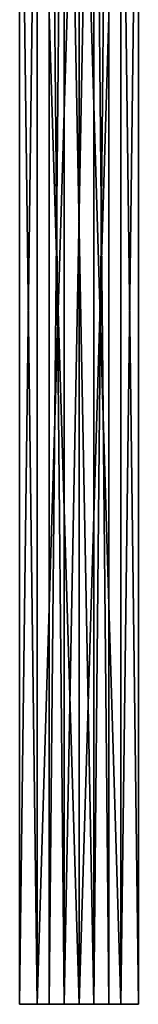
# Model space of a CAD drawing. Header units: millimetres. Extents: x -145 to 248, y -150 to 247.
# Tile 106 of 174: x 194 to 206, y -150 to -51. Entities that reach past the tile are written whole.
import ezdxf

# ---------------------------------------------------------------- set-up
doc = ezdxf.new("R2010")
doc.units = ezdxf.units.MM
doc.header["$LTSCALE"] = 65.185185
for name, color, linetype in [('2018', 7, 'CONTINUOUS'), ('2022', 7, 'CONTINUOUS'), ('2023', 7, 'CONTINUOUS'), ('2025', 7, 'CONTINUOUS'), ('2044', 7, 'CONTINUOUS')]:
    doc.layers.add(name, color=color, linetype=linetype)

msp = doc.modelspace()

# ---------------------------------------------------------------- linework, layer by layer
at = {"layer": '2018', "linetype": 'CONTINUOUS'}
for points in [[(194, -150, -45.37), (195.757, -150, -41.127), (194, -10, -45.37), (194, -150, -45.37)], [(194, -10, -45.37), (195.757, -150, -41.127), (195.757, -10, -41.127), (194, -10, -45.37)], [(195.757, -150, -41.127), (200, -150, -39.37), (195.757, -10, -41.127), (195.757, -150, -41.127)], [(195.757, -10, -41.127), (200, -150, -39.37), (200, -10, -39.37), (195.757, -10, -41.127)], [(200, -150, -39.37), (204.243, -150, -41.127), (200, -10, -39.37), (200, -150, -39.37)], [(200, -10, -39.37), (204.243, -150, -41.127), (204.243, -10, -41.127), (200, -10, -39.37)], [(204.243, -150, -41.127), (206, -150, -45.37), (204.243, -10, -41.127), (204.243, -150, -41.127)], [(204.243, -10, -41.127), (206, -150, -45.37), (206, -10, -45.37), (204.243, -10, -41.127)]]:
    msp.add_3dface(points, dxfattribs=at)
at = {"layer": '2022', "linetype": 'CONTINUOUS'}
for points in [[(197, 8, -45.37), (198.5, 8, -42.772), (197, -150, -45.37), (197, 8, -45.37)], [(197, -150, -45.37), (198.5, 8, -42.772), (198.5, -150, -42.772), (197, -150, -45.37)], [(198.5, 8, -42.772), (201.5, 8, -42.772), (198.5, -150, -42.772), (198.5, 8, -42.772)], [(198.5, -150, -42.772), (201.5, 8, -42.772), (201.5, -150, -42.772), (198.5, -150, -42.772)], [(201.5, 8, -42.772), (203, 8, -45.37), (201.5, -150, -42.772), (201.5, 8, -42.772)], [(203, 8, -45.37), (203, -150, -45.37), (201.5, -150, -42.772), (203, 8, -45.37)]]:
    msp.add_3dface(points, dxfattribs=at)
at = {"layer": '2023', "linetype": 'CONTINUOUS'}
for points in [[(194, -150, -45.37), (194, -10, -45.37), (195.757, -10, -49.613), (194, -150, -45.37)], [(194, -150, -45.37), (195.757, -10, -49.613), (195.757, -150, -49.613), (194, -150, -45.37)], [(195.757, -10, -49.613), (200, -10, -51.37), (195.757, -150, -49.613), (195.757, -10, -49.613)], [(195.757, -150, -49.613), (200, -10, -51.37), (200, -150, -51.37), (195.757, -150, -49.613)], [(200, -10, -51.37), (204.243, -10, -49.613), (200, -150, -51.37), (200, -10, -51.37)], [(200, -150, -51.37), (204.243, -10, -49.613), (204.243, -150, -49.613), (200, -150, -51.37)], [(206, -10, -45.37), (206, -150, -45.37), (204.243, -150, -49.613), (206, -10, -45.37)], [(204.243, -10, -49.613), (206, -10, -45.37), (204.243, -150, -49.613), (204.243, -10, -49.613)]]:
    msp.add_3dface(points, dxfattribs=at)
at = {"layer": '2025', "linetype": 'CONTINUOUS'}
for points in [[(198.5, 8, -47.968), (197, 8, -45.37), (198.5, -150, -47.968), (198.5, 8, -47.968)], [(197, 8, -45.37), (197, -150, -45.37), (198.5, -150, -47.968), (197, 8, -45.37)], [(201.5, 8, -47.968), (198.5, 8, -47.968), (201.5, -150, -47.968), (201.5, 8, -47.968)], [(201.5, -150, -47.968), (198.5, 8, -47.968), (198.5, -150, -47.968), (201.5, -150, -47.968)], [(203, 8, -45.37), (201.5, 8, -47.968), (203, -150, -45.37), (203, 8, -45.37)], [(203, -150, -45.37), (201.5, 8, -47.968), (201.5, -150, -47.968), (203, -150, -45.37)]]:
    msp.add_3dface(points, dxfattribs=at)
at = {"layer": '2044', "linetype": 'CONTINUOUS'}
for points in [[(195.757, -150, -41.127), (194, -150, -45.37), (198.5, -150, -42.772), (195.757, -150, -41.127)], [(194, -150, -45.37), (197, -150, -45.37), (198.5, -150, -42.772), (194, -150, -45.37)], [(197, -150, -45.37), (194, -150, -45.37), (195.757, -150, -49.613), (197, -150, -45.37)], [(204.243, -150, -41.127), (200, -150, -39.37), (195.757, -150, -41.127), (204.243, -150, -41.127)], [(204.243, -150, -41.127), (195.757, -150, -41.127), (198.5, -150, -42.772), (204.243, -150, -41.127)], [(197, -150, -45.37), (195.757, -150, -49.613), (198.5, -150, -47.968), (197, -150, -45.37)], [(195.757, -150, -49.613), (200, -150, -51.37), (204.243, -150, -49.613), (195.757, -150, -49.613)], [(195.757, -150, -49.613), (204.243, -150, -49.613), (201.5, -150, -47.968), (195.757, -150, -49.613)], [(195.757, -150, -49.613), (201.5, -150, -47.968), (198.5, -150, -47.968), (195.757, -150, -49.613)], [(204.243, -150, -41.127), (198.5, -150, -42.772), (201.5, -150, -42.772), (204.243, -150, -41.127)], [(206, -150, -45.37), (203, -150, -45.37), (201.5, -150, -47.968), (206, -150, -45.37)], [(204.243, -150, -49.613), (206, -150, -45.37), (201.5, -150, -47.968), (204.243, -150, -49.613)], [(203, -150, -45.37), (204.243, -150, -41.127), (201.5, -150, -42.772), (203, -150, -45.37)], [(206, -150, -45.37), (204.243, -150, -41.127), (203, -150, -45.37), (206, -150, -45.37)]]:
    msp.add_3dface(points, dxfattribs=at)

doc.saveas('drawing.dxf')
